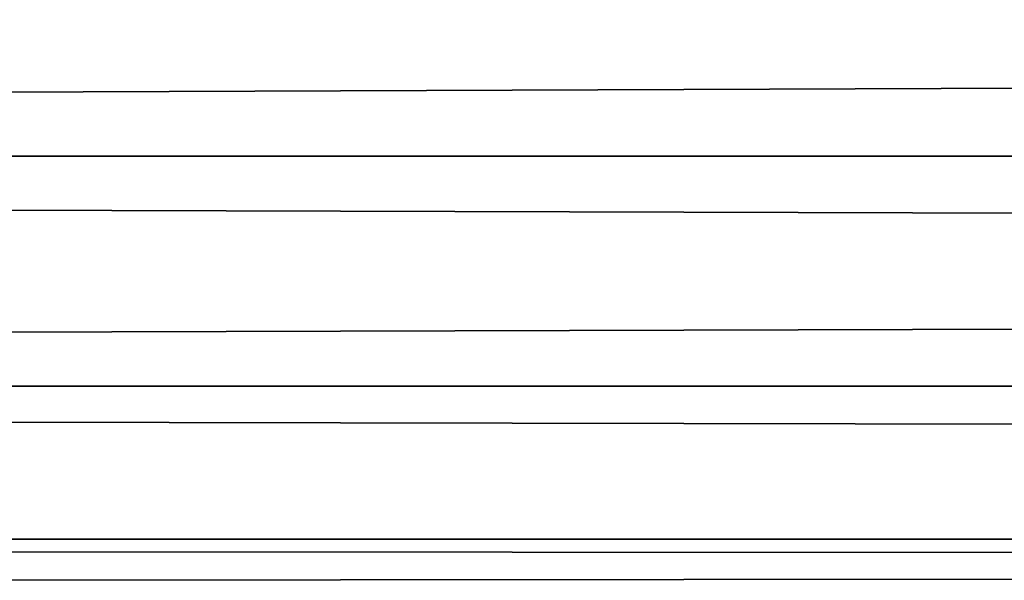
# Model space of a CAD drawing. Header units: millimetres. Extents: x -141 to 250, y -45 to 55.
# Tile 54 of 174: x -23.56 to -21.53, y 22.83 to 23.98. Entities that reach past the tile are written whole.
import ezdxf

# ---------------------------------------------------------------- set-up
doc = ezdxf.new("R2010")
doc.units = ezdxf.units.MM
doc.header["$LTSCALE"] = 52.148148
for name, color, linetype in [('147', 7, 'CONTINUOUS'), ('148', 7, 'CONTINUOUS'), ('171', 7, 'CONTINUOUS'), ('173', 7, 'CONTINUOUS')]:
    doc.layers.add(name, color=color, linetype=linetype)

msp = doc.modelspace()

# ---------------------------------------------------------------- linework, layer by layer
at = {"layer": '147', "linetype": 'CONTINUOUS'}
for points in [[(-140.0913, -0.4782, 141.0903), (139.7289, -0.4782, 141.0903), (-138.9997, 24.5218, 139.9988), (-140.0913, -0.4782, 141.0903)], [(-138.9997, 24.5218, 139.9988), (139.7289, -0.4782, 141.0903), (138.6374, 24.5218, 139.9988), (-138.9997, 24.5218, 139.9988)]]:
    msp.add_3dface(points, dxfattribs=at)
at = {"layer": '148', "linetype": 'CONTINUOUS'}
for points in [[(139.7289, -0.4782, -141.0903), (-140.0913, -0.4782, -141.0903), (138.6374, 24.5218, -139.9988), (139.7289, -0.4782, -141.0903)], [(138.6374, 24.5218, -139.9988), (-140.0913, -0.4782, -141.0903), (-138.9997, 24.5218, -139.9988), (138.6374, 24.5218, -139.9988)]]:
    msp.add_3dface(points, dxfattribs=at)
at = {"layer": '171', "linetype": 'CONTINUOUS'}
for points in [[(-60, 24.2607, 41.3546), (95, 23.6989, 41.4798), (-60, 23.6989, 41.4798), (-60, 24.2607, 41.3546)], [(-60, 24.2607, 41.3546), (95, 24.2607, 41.3546), (95, 23.6989, 41.4798), (-60, 24.2607, 41.3546)], [(-60, 23.6989, 41.4798), (95, 23.2255, 41.8074), (-60, 23.2251, 41.8078), (-60, 23.6989, 41.4798)], [(95, 23.6989, 41.4798), (95, 23.2255, 41.8074), (-60, 23.6989, 41.4798), (95, 23.6989, 41.4798)], [(95, 23.2255, 41.8074), (95, 22.9105, 42.2891), (-60, 23.2251, 41.8078), (95, 23.2255, 41.8074)], [(-60, 23.2251, 41.8078), (95, 22.9105, 42.2891), (-60, 22.91, 42.2902), (-60, 23.2251, 41.8078)], [(95, 22.9105, 42.2891), (95, 22.8, 42.8541), (-60, 22.91, 42.2902), (95, 22.9105, 42.2891)], [(95, 22.8, 42.8541), (-60, 22.8, 42.8541), (-60, 22.91, 42.2902), (95, 22.8, 42.8541)]]:
    msp.add_3dface(points, dxfattribs=at)
at = {"layer": '173', "linetype": 'CONTINUOUS'}
for points in [[(95, 24.2607, -41.3546), (-60, 24.2607, -41.3546), (-60, 23.6989, -41.4798), (95, 24.2607, -41.3546)], [(95, 24.2607, -41.3546), (-60, 23.6989, -41.4798), (95, 23.6989, -41.4798), (95, 24.2607, -41.3546)], [(95, 23.6989, -41.4798), (-60, 23.2251, -41.8078), (95, 23.2255, -41.8074), (95, 23.6989, -41.4798)], [(-60, 23.6989, -41.4798), (-60, 23.2251, -41.8078), (95, 23.6989, -41.4798), (-60, 23.6989, -41.4798)], [(95, 23.2255, -41.8074), (-60, 23.2251, -41.8078), (95, 22.9105, -42.2891), (95, 23.2255, -41.8074)], [(-60, 23.2251, -41.8078), (-60, 22.91, -42.2902), (95, 22.9105, -42.2891), (-60, 23.2251, -41.8078)], [(-60, 22.8, -42.8541), (95, 22.8, -42.8541), (95, 22.9105, -42.2891), (-60, 22.8, -42.8541)], [(-60, 22.91, -42.2902), (-60, 22.8, -42.8541), (95, 22.9105, -42.2891), (-60, 22.91, -42.2902)]]:
    msp.add_3dface(points, dxfattribs=at)

doc.saveas('drawing.dxf')
